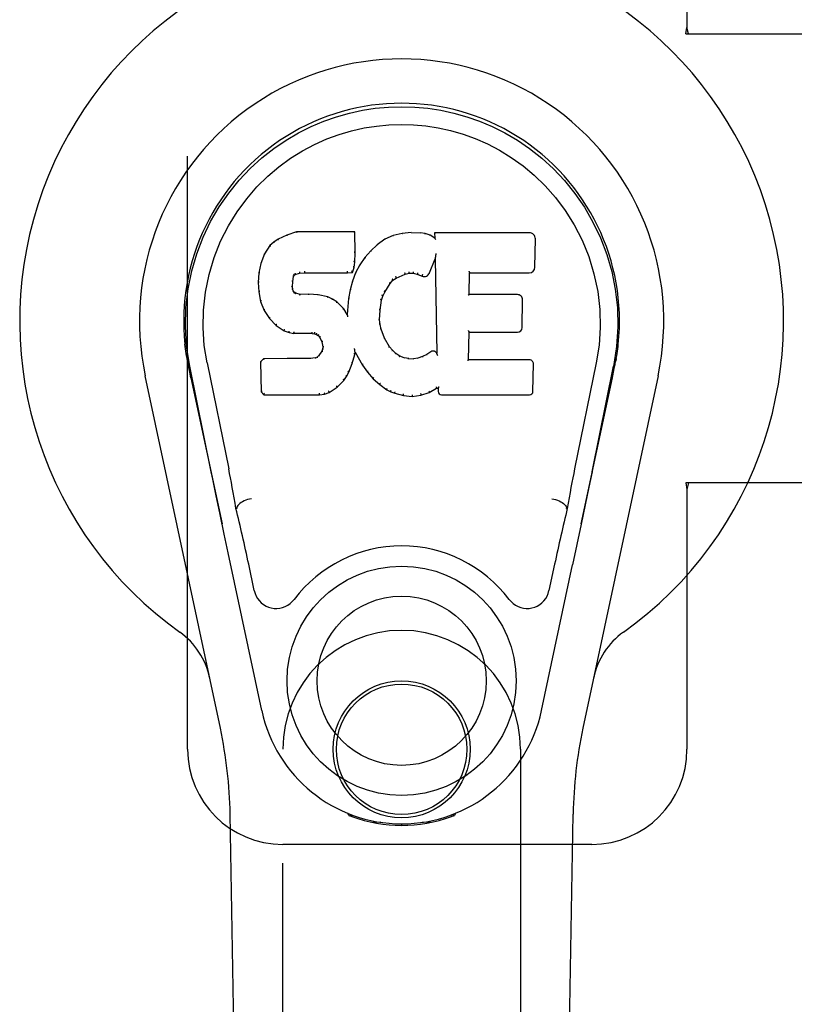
# Model space of a CAD drawing. Header units: inches. Extents: x 0 to 283, y 0 to 183.
# Tile 14 of 83: x 93.48 to 95.51, y 91.96 to 94.55. Entities that reach past the tile are written whole.
import ezdxf

# ---------------------------------------------------------------- set-up
doc = ezdxf.new("R2010")
doc.units = ezdxf.units.IN
doc.header["$LTSCALE"] = 15.583333
doc.header["$MEASUREMENT"] = 0
doc.linetypes.add('HIDDEN', pattern=[0.2, 0.1, -0.1])
doc.layers.add('LEFTHAND_DOOR_ASSEMBLY', color=7, linetype='CONTINUOUS')

msp = doc.modelspace()

# ---------------------------------------------------------------- linework, layer by layer
at = {"layer": 'LEFTHAND_DOOR_ASSEMBLY', "color": 8, "linetype": 'HIDDEN'}
for p, q in [((93.9169, 92.6313), (93.9169, 94.8813)), ((95.2294, 94.8813), (95.2294, 94.5281)), ((95.2264, 94.5113), (95.2294, 94.5281)), ((95.2264, 94.5113), (95.5474, 94.5113)), ((95.2338, 94.5113), (95.2294, 94.5281)), ((95.2264, 93.3313), (95.2294, 93.3144)), ((95.5474, 93.3313), (95.2264, 93.3313)), ((95.2338, 93.3313), (95.2294, 93.3144)), ((95.2294, 93.3144), (95.2294, 92.6313)), ((94.1669, 90.7738), (94.1669, 92.6313)), ((94.7919, 92.6313), (94.7919, 90.7738)), ((94.9794, 92.3813), (94.1669, 92.3813))]:
    msp.add_line(p, q, dxfattribs=at)
at = {"layer": 'LEFTHAND_DOOR_ASSEMBLY', "color": 7, "linetype": 'Continuous'}
for p, q in [((94.1545, 93.9719), (94.1433, 93.9642)), ((94.1776, 93.9825), (94.1545, 93.9719)), ((94.1548, 93.9714), (94.1545, 93.9719)), ((94.2033, 93.9908), (94.1776, 93.9825)), ((94.1778, 93.9819), (94.1776, 93.9825)), ((94.2034, 93.9901), (94.2033, 93.9908)), ((94.3562, 93.9908), (94.2033, 93.9908)), ((94.3556, 93.9902), (94.3562, 93.9908)), ((94.3574, 93.936), (94.3562, 93.9908)), ((94.4349, 93.9716), (94.4152, 93.9573)), ((94.4573, 93.9815), (94.4349, 93.9716)), ((94.4352, 93.971), (94.4349, 93.9716)), ((94.481, 93.9869), (94.4573, 93.9815)), ((94.4575, 93.9809), (94.4573, 93.9815)), ((94.5045, 93.9893), (94.481, 93.9869)), ((94.4811, 93.9863), (94.481, 93.9869)), ((94.5045, 93.9886), (94.5045, 93.9893)), ((94.5045, 93.9893), (94.5285, 93.9888)), ((94.5046, 93.988), (94.5045, 93.9886)), ((94.5285, 93.9882), (94.5285, 93.9888)), ((94.5414, 93.9869), (94.5285, 93.9888)), ((94.5412, 93.9862), (94.5414, 93.9869)), ((94.5542, 93.9826), (94.5414, 93.9869)), ((94.554, 93.982), (94.5542, 93.9826)), ((94.5663, 93.9747), (94.5542, 93.9826)), ((94.5661, 93.9887), (94.5663, 93.9747)), ((94.5667, 93.9881), (94.5661, 93.9887)), ((94.8148, 93.9887), (94.5661, 93.9887)), ((94.5663, 93.9747), (94.5669, 93.9735)), ((94.8296, 93.8979), (94.8309, 93.9723)), ((94.1334, 93.9547), (94.1187, 93.9329)), ((94.1433, 93.9642), (94.1334, 93.9547)), ((94.1339, 93.9543), (94.1334, 93.9547)), ((94.1437, 93.9637), (94.1433, 93.9642)), ((94.4152, 93.9573), (94.3981, 93.9409)), ((94.4156, 93.9568), (94.4152, 93.9573)), ((94.1187, 93.9329), (94.109, 93.9082)), ((94.1192, 93.9326), (94.1187, 93.9329)), ((94.3561, 93.9115), (94.3574, 93.936)), ((94.3568, 93.936), (94.3574, 93.936)), ((94.3829, 93.9232), (94.3696, 93.9039)), ((94.3981, 93.9409), (94.3829, 93.9232)), ((94.3834, 93.9228), (94.3829, 93.9232)), ((94.3986, 93.9405), (94.3981, 93.9409)), ((94.5525, 93.8829), (94.5673, 93.9197)), ((94.5678, 93.9226), (94.5673, 93.9197)), ((94.5673, 93.9197), (94.5716, 93.6726)), ((94.568, 93.9244), (94.5679, 93.9239)), ((94.5681, 93.9252), (94.568, 93.9244)), ((94.5682, 93.9259), (94.5681, 93.9252)), ((94.5684, 93.927), (94.5682, 93.9259)), ((94.5686, 93.9281), (94.5684, 93.927)), ((94.5688, 93.9293), (94.5686, 93.9281)), ((94.5691, 93.9307), (94.5688, 93.9293)), ((94.5694, 93.9326), (94.5691, 93.9307)), ((94.5696, 93.9337), (94.5694, 93.9326)), ((94.109, 93.9082), (94.1039, 93.8831)), ((94.1096, 93.908), (94.109, 93.9082)), ((94.35, 93.8845), (94.3545, 93.8972)), ((94.3539, 93.8974), (94.3545, 93.8972)), ((94.3545, 93.8972), (94.3561, 93.9115)), ((94.3555, 93.9116), (94.3561, 93.9115)), ((94.3696, 93.9039), (94.3585, 93.8832)), ((94.3702, 93.9035), (94.3696, 93.9039)), ((94.1039, 93.8831), (94.1025, 93.8582)), ((94.1045, 93.8831), (94.1039, 93.8831)), ((94.1935, 93.8605), (94.1955, 93.8735)), ((94.1949, 93.8737), (94.1955, 93.8735)), ((94.1955, 93.8735), (94.1971, 93.8768)), ((94.1967, 93.8772), (94.1971, 93.8768)), ((94.1971, 93.8768), (94.1997, 93.879)), ((94.1994, 93.8795), (94.1997, 93.879)), ((94.1997, 93.879), (94.211, 93.8824)), ((94.2109, 93.8829), (94.211, 93.8824)), ((94.211, 93.8824), (94.2244, 93.8834)), ((94.2243, 93.8874), (94.2244, 93.886)), ((94.2244, 93.884), (94.2244, 93.8834)), ((94.2244, 93.8834), (94.3373, 93.8834)), ((94.3373, 93.886), (94.3372, 93.8874)), ((94.3373, 93.8834), (94.35, 93.8845)), ((94.3373, 93.884), (94.3373, 93.8834)), ((94.3496, 93.8851), (94.35, 93.8845)), ((94.3585, 93.8832), (94.3499, 93.8613)), ((94.3591, 93.8829), (94.3585, 93.8832)), ((94.4493, 93.855), (94.4564, 93.8637)), ((94.456, 93.8641), (94.4564, 93.8637)), ((94.4564, 93.8637), (94.4652, 93.8697)), ((94.4649, 93.8702), (94.4652, 93.8697)), ((94.4652, 93.8697), (94.4886, 93.8794)), ((94.4884, 93.8799), (94.4886, 93.8794)), ((94.4886, 93.8794), (94.4993, 93.8821)), ((94.4993, 93.8827), (94.4993, 93.8821)), ((94.4993, 93.8821), (94.5102, 93.882)), ((94.5103, 93.8825), (94.5102, 93.882)), ((94.5102, 93.882), (94.5216, 93.8793)), ((94.5218, 93.8799), (94.5216, 93.8793)), ((94.5216, 93.8793), (94.5333, 93.8748)), ((94.5335, 93.8753), (94.5333, 93.8748)), ((94.6572, 93.8261), (94.6582, 93.8833)), ((94.6576, 93.8839), (94.6582, 93.8833)), ((94.6582, 93.8833), (94.8148, 93.8833)), ((94.1025, 93.8582), (94.1037, 93.8332)), ((94.1031, 93.8582), (94.1025, 93.8582)), ((94.1921, 93.8465), (94.1927, 93.8465)), ((94.1925, 93.8405), (94.1931, 93.8406)), ((94.1927, 93.8465), (94.1935, 93.8605)), ((94.1931, 93.8406), (94.1927, 93.8465)), ((94.1929, 93.8605), (94.1935, 93.8605)), ((94.1945, 93.8359), (94.1931, 93.8406)), ((94.344, 93.8389), (94.3401, 93.8161)), ((94.3499, 93.8613), (94.344, 93.8389)), ((94.3446, 93.8387), (94.344, 93.8389)), ((94.3505, 93.8611), (94.3499, 93.8613)), ((94.4354, 93.8329), (94.4493, 93.855)), ((94.4488, 93.8553), (94.4493, 93.855)), ((94.1043, 93.8333), (94.1037, 93.8332)), ((94.1037, 93.8332), (94.1084, 93.8083)), ((94.194, 93.8357), (94.1945, 93.8359)), ((94.1972, 93.8322), (94.1945, 93.8359)), ((94.1968, 93.8318), (94.1972, 93.8322)), ((94.2009, 93.8295), (94.1972, 93.8322)), ((94.2006, 93.8289), (94.2009, 93.8295)), ((94.2124, 93.8263), (94.2009, 93.8295)), ((94.2123, 93.8256), (94.2124, 93.8263)), ((94.2354, 93.827), (94.2124, 93.8263)), ((94.2354, 93.8264), (94.2354, 93.827)), ((94.2604, 93.8257), (94.2354, 93.827)), ((94.2354, 93.8258), (94.2354, 93.8264)), ((94.2603, 93.8251), (94.2604, 93.8257)), ((94.2855, 93.8202), (94.2604, 93.8257)), ((94.2853, 93.8196), (94.2855, 93.8202)), ((94.298, 93.8145), (94.2855, 93.8202)), ((94.2977, 93.814), (94.298, 93.8145)), ((94.3091, 93.8067), (94.298, 93.8145)), ((94.3401, 93.8161), (94.3364, 93.7739)), ((94.3407, 93.816), (94.3401, 93.8161)), ((94.4263, 93.8111), (94.4299, 93.8222)), ((94.4293, 93.8224), (94.4299, 93.8222)), ((94.4299, 93.8222), (94.4354, 93.8329)), ((94.4348, 93.8332), (94.4354, 93.8329)), ((94.6566, 93.8255), (94.6572, 93.8261)), ((94.7839, 93.8261), (94.6572, 93.8261)), ((94.7959, 93.7394), (94.7972, 93.8125)), ((94.1089, 93.8085), (94.1084, 93.8083)), ((94.1084, 93.8083), (94.1177, 93.7846)), ((94.3087, 93.8062), (94.3091, 93.8067)), ((94.3273, 93.7884), (94.3091, 93.8067)), ((94.3268, 93.788), (94.3273, 93.7884)), ((94.3364, 93.7739), (94.3273, 93.7884)), ((94.4228, 93.7855), (94.4263, 93.8111)), ((94.4258, 93.8112), (94.4263, 93.8111)), ((94.1182, 93.7849), (94.1177, 93.7846)), ((94.1177, 93.7846), (94.1317, 93.7633)), ((94.1321, 93.7636), (94.1317, 93.7633)), ((94.1317, 93.7633), (94.1494, 93.745)), ((94.3369, 93.7721), (94.3364, 93.7739)), ((94.4216, 93.7594), (94.4228, 93.7855)), ((94.4222, 93.7855), (94.4228, 93.7855)), ((94.1498, 93.7454), (94.1494, 93.745)), ((94.1494, 93.745), (94.1708, 93.7311)), ((94.421, 93.7594), (94.4216, 93.7594)), ((94.4226, 93.7473), (94.4216, 93.7594)), ((94.422, 93.7472), (94.4226, 93.7473)), ((94.4253, 93.7354), (94.4226, 93.7473)), ((94.4247, 93.7353), (94.4253, 93.7354)), ((94.4347, 93.7114), (94.4253, 93.7354)), ((94.1711, 93.7316), (94.1708, 93.7311)), ((94.1708, 93.7311), (94.1834, 93.7264)), ((94.1836, 93.727), (94.1834, 93.7264)), ((94.1834, 93.7264), (94.1964, 93.7243)), ((94.1964, 93.7248), (94.1964, 93.7243)), ((94.2441, 93.7238), (94.1964, 93.7243)), ((94.2442, 93.7243), (94.2441, 93.7238)), ((94.2441, 93.7238), (94.2505, 93.7232)), ((94.2507, 93.7237), (94.2505, 93.7232)), ((94.2505, 93.7232), (94.2556, 93.7215)), ((94.2559, 93.722), (94.2556, 93.7215)), ((94.2556, 93.7215), (94.2601, 93.7182)), ((94.2605, 93.7186), (94.2601, 93.7182)), ((94.2601, 93.7182), (94.264, 93.7136)), ((94.2645, 93.7139), (94.264, 93.7136)), ((94.264, 93.7136), (94.2699, 93.7018)), ((94.4341, 93.7112), (94.4347, 93.7114)), ((94.4471, 93.6891), (94.4347, 93.7114)), ((94.6555, 93.6545), (94.6567, 93.7276)), ((94.6562, 93.7281), (94.6567, 93.7276)), ((94.6567, 93.7276), (94.7839, 93.7276)), ((94.2704, 93.702), (94.2699, 93.7018)), ((94.2699, 93.7018), (94.2722, 93.6885)), ((94.2718, 93.6827), (94.2699, 93.6775)), ((94.2722, 93.6885), (94.2718, 93.6827)), ((94.2724, 93.6826), (94.2718, 93.6827)), ((94.2728, 93.6886), (94.2722, 93.6885)), ((94.3556, 93.6836), (94.3553, 93.6847)), ((94.3557, 93.683), (94.3556, 93.6836)), ((94.3558, 93.6823), (94.3557, 93.683)), ((94.4466, 93.6887), (94.4471, 93.6891)), ((94.455, 93.6798), (94.4471, 93.6891)), ((93.9154, 93.6584), (93.9168, 93.6513)), ((94.1166, 93.6577), (94.1087, 93.6496)), ((94.1783, 93.6582), (94.1166, 93.6577)), ((94.1169, 93.657), (94.1166, 93.6577)), ((94.239, 93.6585), (94.1783, 93.6582)), ((94.1783, 93.6576), (94.1783, 93.6582)), ((94.1783, 93.6576), (94.1784, 93.657)), ((94.2527, 93.6596), (94.239, 93.6585)), ((94.239, 93.6579), (94.239, 93.6585)), ((94.239, 93.6579), (94.2391, 93.6573)), ((94.2572, 93.662), (94.2527, 93.6596)), ((94.2529, 93.659), (94.2527, 93.6596)), ((94.2617, 93.6665), (94.2572, 93.662)), ((94.2575, 93.6615), (94.2572, 93.662)), ((94.2699, 93.6775), (94.2617, 93.6665)), ((94.2621, 93.666), (94.2617, 93.6665)), ((94.2705, 93.6772), (94.2699, 93.6775)), ((94.3498, 93.6449), (94.3567, 93.6689)), ((94.356, 93.6816), (94.3558, 93.6823)), ((94.3561, 93.681), (94.356, 93.6816)), ((94.3562, 93.6804), (94.3561, 93.681)), ((94.3561, 93.669), (94.3567, 93.6689)), ((94.3564, 93.6797), (94.3562, 93.6804)), ((94.3572, 93.6748), (94.3567, 93.6767)), ((94.3567, 93.6689), (94.3572, 93.6748)), ((94.3572, 93.6748), (94.3763, 93.6408)), ((94.4546, 93.6793), (94.455, 93.6798)), ((94.4643, 93.6714), (94.455, 93.6798)), ((94.464, 93.6709), (94.4643, 93.6714)), ((94.4745, 93.6645), (94.4643, 93.6714)), ((94.4742, 93.6639), (94.4745, 93.6645)), ((94.4857, 93.66), (94.4745, 93.6645)), ((94.4855, 93.6594), (94.4857, 93.66)), ((94.4979, 93.6578), (94.4857, 93.66)), ((94.4978, 93.6572), (94.4979, 93.6578)), ((94.4979, 93.6578), (94.5103, 93.6574)), ((94.5223, 93.6592), (94.5103, 93.6574)), ((94.5103, 93.6567), (94.5103, 93.6574)), ((94.5104, 93.6561), (94.5103, 93.6567)), ((94.5343, 93.6631), (94.5223, 93.6592)), ((94.5225, 93.6586), (94.5223, 93.6592)), ((94.5456, 93.6683), (94.5343, 93.6631)), ((94.5345, 93.6625), (94.5343, 93.6631)), ((94.556, 93.6754), (94.5456, 93.6683)), ((94.5459, 93.6677), (94.5456, 93.6683)), ((94.5564, 93.6749), (94.556, 93.6754)), ((94.5716, 93.6726), (94.5716, 93.6725)), ((94.5722, 93.6704), (94.5716, 93.6725)), ((94.5743, 93.665), (94.5736, 93.6671)), ((95.041, 93.6451), (95.0435, 93.6585)), ((95.0434, 93.6585), (95.042, 93.6513)), ((93.9185, 93.6417), (93.9179, 93.6447)), ((93.9191, 93.6386), (93.9185, 93.6417)), ((93.9225, 93.6221), (93.9191, 93.6386)), ((93.9789, 93.3608), (93.9224, 93.6377)), ((93.9679, 93.6469), (94.0249, 93.3679)), ((94.1087, 93.6496), (94.11, 93.5703)), ((94.1093, 93.6493), (94.1087, 93.6496)), ((94.3406, 93.6221), (94.3498, 93.6449)), ((94.3492, 93.6451), (94.3498, 93.6449)), ((94.3768, 93.6411), (94.3763, 93.6408)), ((94.3763, 93.6408), (94.3895, 93.6221)), ((94.6549, 93.6539), (94.6555, 93.6545)), ((94.8155, 93.6545), (94.6555, 93.6545)), ((94.8246, 93.5718), (94.8258, 93.644)), ((94.9909, 93.6469), (94.9339, 93.3679)), ((94.9799, 93.3608), (95.0364, 93.6377)), ((95.0384, 93.632), (95.0399, 93.6397)), ((95.0399, 93.6397), (95.0405, 93.6424)), ((95.0405, 93.6424), (95.041, 93.6451)), ((94.0029, 92.6867), (93.8056, 93.6127)), ((93.9255, 93.6078), (93.9225, 93.6221)), ((93.9255, 93.6077), (94.0074, 93.2235)), ((94.3274, 93.6004), (94.3348, 93.6109)), ((94.3343, 93.6112), (94.3348, 93.6109)), ((94.3348, 93.6109), (94.3406, 93.6221)), ((94.34, 93.6224), (94.3406, 93.6221)), ((94.39, 93.6224), (94.3895, 93.6221)), ((94.3895, 93.6221), (94.4048, 93.6052)), ((94.4052, 93.6056), (94.4048, 93.6052)), ((94.4048, 93.6052), (94.4219, 93.59)), ((94.9514, 93.2235), (95.0333, 93.6077)), ((95.1533, 93.6127), (94.9559, 92.6867)), ((94.2887, 93.5689), (94.3096, 93.5831)), ((94.3092, 93.5835), (94.3096, 93.5831)), ((94.3096, 93.5831), (94.3274, 93.6004)), ((94.327, 93.6007), (94.3274, 93.6004)), ((94.4222, 93.5905), (94.4219, 93.59)), ((94.4219, 93.59), (94.4402, 93.5761)), ((94.5521, 93.5688), (94.5707, 93.58)), ((94.5706, 93.5805), (94.5707, 93.58)), ((94.5707, 93.58), (94.5751, 93.58)), ((94.5757, 93.5805), (94.5751, 93.58)), ((94.5751, 93.58), (94.5752, 93.5718)), ((94.1106, 93.5705), (94.11, 93.5703)), ((94.11, 93.5703), (94.1176, 93.5629)), ((94.1178, 93.5634), (94.1176, 93.5629)), ((94.1176, 93.5629), (94.2638, 93.5629)), ((94.2637, 93.5654), (94.2636, 93.5668)), ((94.2637, 93.5634), (94.2638, 93.5629)), ((94.2638, 93.5629), (94.2765, 93.5646)), ((94.2764, 93.5651), (94.2765, 93.5646)), ((94.2765, 93.5646), (94.2887, 93.5689)), ((94.2885, 93.5694), (94.2887, 93.5689)), ((94.4405, 93.5765), (94.4402, 93.5761)), ((94.4402, 93.5761), (94.4507, 93.5707)), ((94.4509, 93.5712), (94.4507, 93.5707)), ((94.4507, 93.5707), (94.4617, 93.5669)), ((94.4618, 93.5675), (94.4617, 93.5669)), ((94.4617, 93.5669), (94.484, 93.5613)), ((94.4841, 93.5619), (94.484, 93.5613)), ((94.484, 93.5613), (94.5068, 93.5587)), ((94.5068, 93.5627), (94.5068, 93.5593)), ((94.5068, 93.5587), (94.5299, 93.5619)), ((94.5068, 93.5593), (94.5068, 93.5587)), ((94.5298, 93.5625), (94.5299, 93.5619)), ((94.5299, 93.5619), (94.5521, 93.5688)), ((94.5519, 93.5693), (94.5521, 93.5688)), ((94.5844, 93.5629), (94.8155, 93.5629)), ((94.9799, 93.3607), (94.9716, 93.3202)), ((94.0021, 93.2487), (93.992, 93.2976)), ((94.9716, 93.3202), (94.9619, 93.2737)), ((94.9619, 93.2737), (94.9513, 93.2228)), ((94.0131, 93.1964), (94.0021, 93.2487)), ((94.046, 93.2641), (94.044, 93.2638)), ((94.0461, 93.2645), (94.046, 93.2641)), ((94.9128, 93.2641), (94.9128, 93.2645)), ((94.9128, 93.2641), (94.9149, 93.2638)), ((94.9513, 93.2228), (94.94, 93.1696)), ((94.0234, 93.1478), (94.0131, 93.1964)), ((94.94, 93.1696), (94.9286, 93.1158)), ((94.1117, 92.7331), (94.0234, 93.1478)), ((94.0921, 93.0483), (94.0774, 93.1174)), ((94.8471, 92.7331), (94.9286, 93.1158)), ((94.8814, 93.1174), (94.8667, 93.0483)), ((94.1009, 88.3218), (94.0286, 92.4612)), ((94.3407, 92.4578), (94.3379, 92.4635)), ((94.3442, 92.4609), (94.3442, 92.4564)), ((94.3478, 92.4579), (94.3481, 92.4549)), ((94.6107, 92.4549), (94.611, 92.4578)), ((94.6146, 92.4609), (94.6147, 92.4564)), ((94.6209, 92.4635), (94.6181, 92.4578)), ((94.8579, 88.3218), (94.9302, 92.4612)), ((94.4247, 92.4398), (94.4038, 92.4394)), ((94.4794, 92.4355), (94.4794, 92.4315)), ((94.5551, 92.4394), (94.5341, 92.4398))]:
    msp.add_line(p, q, dxfattribs=at)
for points in [[(93.9224, 93.6376), (93.9142, 93.6903), (93.911, 93.742), (93.9124, 93.7923), (93.918, 93.8411), (93.9277, 93.8883), (93.9409, 93.9336), (93.9575, 93.9768), (93.9772, 94.0178), (93.9998, 94.0566), (94.0249, 94.0929), (94.0523, 94.1266), (94.0816, 94.1575), (94.1121, 94.1853), (94.1437, 94.2102), (94.1759, 94.2321), (94.2086, 94.2512), (94.2415, 94.2677), (94.2746, 94.2817), (94.3083, 94.2935), (94.3422, 94.3031), (94.3761, 94.3104), (94.4102, 94.3157), (94.4447, 94.3188), (94.4794, 94.3199)], [(94.4794, 94.3199), (94.5137, 94.3189), (94.548, 94.3157), (94.5824, 94.3105), (94.6166, 94.3031), (94.6505, 94.2936), (94.6842, 94.2817), (94.7177, 94.2675), (94.7509, 94.2509), (94.7835, 94.2317), (94.8156, 94.2098), (94.8475, 94.1846), (94.8783, 94.1565), (94.9073, 94.1256), (94.9346, 94.092), (94.9597, 94.0556), (94.9823, 94.0166), (95.002, 93.9752), (95.0185, 93.9318), (95.0315, 93.8868), (95.0409, 93.84), (95.0465, 93.7913), (95.0478, 93.7411), (95.0445, 93.6898), (95.0364, 93.6376)], [(93.9679, 93.6469), (93.9607, 93.6926), (93.9575, 93.7387), (93.9585, 93.7855), (93.9637, 93.8322), (93.9732, 93.8785), (93.9866, 93.9235), (94.0037, 93.9662), (94.0239, 94.0064), (94.0469, 94.0436), (94.0721, 94.0778), (94.099, 94.1089), (94.1275, 94.1369), (94.157, 94.1619), (94.1876, 94.1842), (94.2189, 94.2037), (94.2507, 94.2206), (94.2829, 94.235), (94.3152, 94.2469), (94.3478, 94.2565), (94.3805, 94.2639), (94.4131, 94.2691), (94.4457, 94.2723), (94.4783, 94.2734), (94.5108, 94.2724), (94.5433, 94.2695), (94.5757, 94.2644), (94.6082, 94.2572), (94.6407, 94.2478), (94.673, 94.2362), (94.705, 94.2221), (94.7366, 94.2056), (94.7677, 94.1865), (94.7984, 94.1646), (94.8281, 94.1398), (94.8568, 94.112), (94.8841, 94.0812), (94.9096, 94.047), (94.933, 94.0097), (94.9538, 93.9691), (94.9714, 93.926), (94.985, 93.881), (94.9947, 93.8346)], [(94.1548, 93.9714), (94.1549, 93.9714), (94.155, 93.9714), (94.1552, 93.9714), (94.1553, 93.9713), (94.1555, 93.9712), (94.1557, 93.971)], [(94.1778, 93.9819), (94.1779, 93.9819), (94.178, 93.9819), (94.1781, 93.9819), (94.1782, 93.9818), (94.1784, 93.9816), (94.1785, 93.9815)], [(94.2034, 93.9901), (94.2035, 93.9901), (94.2035, 93.99), (94.2036, 93.99), (94.2036, 93.9898), (94.2037, 93.9897), (94.2037, 93.9895)], [(94.3551, 93.9901), (94.3549, 93.9901), (94.3547, 93.99), (94.3545, 93.99), (94.3542, 93.9898), (94.354, 93.9897), (94.3537, 93.9895)], [(94.4362, 93.9707), (94.4359, 93.9709), (94.4357, 93.971), (94.4356, 93.9711), (94.4355, 93.9711), (94.4353, 93.9711), (94.4352, 93.971)], [(94.4582, 93.9804), (94.458, 93.9806), (94.4579, 93.9808), (94.4578, 93.9808), (94.4577, 93.9809), (94.4576, 93.9809), (94.4575, 93.9809)], [(94.4814, 93.9858), (94.4813, 93.9859), (94.4813, 93.9861), (94.4812, 93.9862), (94.4812, 93.9862), (94.4811, 93.9863), (94.4811, 93.9863)], [(94.5283, 93.9876), (94.5283, 93.9878), (94.5284, 93.9879), (94.5284, 93.988), (94.5284, 93.9881), (94.5284, 93.9882), (94.5285, 93.9882)], [(94.5408, 93.9857), (94.5408, 93.9859), (94.5409, 93.986), (94.541, 93.9861), (94.5411, 93.9862), (94.5411, 93.9862), (94.5412, 93.9862)], [(94.5531, 93.9816), (94.5533, 93.9818), (94.5534, 93.9819), (94.5536, 93.982), (94.5537, 93.982), (94.5538, 93.9821), (94.5539, 93.9821)], [(94.5687, 93.9875), (94.5684, 93.9876), (94.5682, 93.9878), (94.5679, 93.9879), (94.5677, 93.988), (94.5675, 93.988), (94.5673, 93.988)], [(94.569, 93.9712), (94.5687, 93.9716), (94.5684, 93.9721), (94.5681, 93.9724), (94.5678, 93.9728), (94.5676, 93.973), (94.5674, 93.9732)], [(94.1339, 93.9543), (94.1341, 93.9544), (94.1343, 93.9545), (94.1346, 93.9545), (94.1348, 93.9545), (94.1351, 93.9545), (94.1354, 93.9544)], [(94.1438, 93.9637), (94.1439, 93.9638), (94.1441, 93.9638), (94.1442, 93.9638), (94.1444, 93.9638), (94.1447, 93.9637), (94.145, 93.9636)], [(94.4169, 93.9567), (94.4166, 93.9568), (94.4163, 93.9569), (94.4161, 93.9569), (94.4159, 93.9569), (94.4158, 93.9569), (94.4156, 93.9568)], [(94.1193, 93.9326), (94.1194, 93.9328), (94.1197, 93.933), (94.12, 93.9331), (94.1203, 93.9331), (94.1206, 93.9331), (94.121, 93.933)], [(94.3568, 93.9359), (94.3568, 93.9363), (94.3565, 93.9367), (94.3562, 93.937), (94.3558, 93.9372), (94.3554, 93.9373), (94.3549, 93.9373)], [(94.385, 93.9229), (94.3847, 93.923), (94.3844, 93.9231), (94.3841, 93.9231), (94.3838, 93.923), (94.3836, 93.9229), (94.3834, 93.9227)], [(94.4, 93.9405), (94.3997, 93.9406), (94.3994, 93.9407), (94.3992, 93.9407), (94.399, 93.9407), (94.3987, 93.9406), (94.3985, 93.9405)], [(94.5679, 93.9234), (94.5679, 93.9231), (94.5678, 93.923), (94.5678, 93.9228)], [(94.5679, 93.9239), (94.5679, 93.9237), (94.5679, 93.9236), (94.5679, 93.9234)], [(94.1096, 93.9081), (94.1098, 93.9083), (94.11, 93.9085), (94.1103, 93.9087), (94.1106, 93.9088), (94.111, 93.9088), (94.1114, 93.9088)], [(94.3539, 93.8975), (94.3539, 93.8979), (94.3537, 93.8982), (94.3534, 93.8986), (94.353, 93.8988), (94.3525, 93.899), (94.352, 93.8992)], [(94.3555, 93.9115), (94.3554, 93.9119), (94.3552, 93.9123), (94.3549, 93.9126), (94.3545, 93.9129), (94.354, 93.913), (94.3535, 93.9131)], [(94.3718, 93.9039), (94.3715, 93.904), (94.3712, 93.904), (94.3709, 93.904), (94.3706, 93.9039), (94.3703, 93.9037), (94.3701, 93.9035)], [(94.1045, 93.8831), (94.1047, 93.8834), (94.1049, 93.8837), (94.1052, 93.8839), (94.1056, 93.8841), (94.106, 93.8842), (94.1065, 93.8842)], [(94.193, 93.8757), (94.1936, 93.8755), (94.194, 93.8753), (94.1944, 93.875), (94.1947, 93.8746), (94.1949, 93.8742), (94.195, 93.8738)], [(94.1951, 93.8798), (94.1956, 93.8795), (94.1961, 93.8791), (94.1965, 93.8787), (94.1967, 93.8782), (94.1968, 93.8777), (94.1967, 93.8773)], [(94.1985, 93.8826), (94.1988, 93.8823), (94.1991, 93.8818), (94.1993, 93.8814), (94.1995, 93.8809), (94.1996, 93.8805), (94.1997, 93.8801), (94.1996, 93.8797), (94.1995, 93.8795)], [(94.2106, 93.8863), (94.2107, 93.8859), (94.2108, 93.8854), (94.2109, 93.8848), (94.211, 93.8843), (94.2111, 93.8838), (94.2111, 93.8834), (94.211, 93.8831), (94.2109, 93.8829)], [(94.2244, 93.886), (94.2244, 93.8855), (94.2244, 93.885), (94.2244, 93.8846), (94.2244, 93.8843), (94.2244, 93.8841), (94.2244, 93.884)], [(94.3373, 93.884), (94.3373, 93.8841), (94.3373, 93.8843), (94.3374, 93.8846), (94.3373, 93.885), (94.3373, 93.8855), (94.3373, 93.886)], [(94.3497, 93.8854), (94.3497, 93.8856), (94.3497, 93.886), (94.3495, 93.8864), (94.3494, 93.8868), (94.3491, 93.8872), (94.3488, 93.8876), (94.3485, 93.888), (94.3481, 93.8883)], [(94.3609, 93.8834), (94.3605, 93.8835), (94.3601, 93.8835), (94.3598, 93.8834), (94.3595, 93.8833), (94.3593, 93.8831), (94.3591, 93.8829)], [(94.4561, 93.8642), (94.4562, 93.8645), (94.4562, 93.8648), (94.4562, 93.8652), (94.456, 93.8656), (94.4558, 93.866), (94.4555, 93.8664), (94.4551, 93.8667), (94.4547, 93.867)], [(94.4649, 93.8702), (94.4651, 93.8704), (94.4652, 93.8707), (94.4651, 93.8711), (94.465, 93.8715), (94.4649, 93.872), (94.4646, 93.8725), (94.4643, 93.8729), (94.464, 93.8733)], [(94.4884, 93.8799), (94.4885, 93.8801), (94.4886, 93.8803), (94.4886, 93.8807), (94.4885, 93.8812), (94.4884, 93.8817), (94.4883, 93.8822), (94.488, 93.8827), (94.4878, 93.8832)], [(94.4993, 93.8827), (94.4993, 93.8828), (94.4994, 93.883), (94.4994, 93.8834), (94.4993, 93.8838), (94.4993, 93.8844), (94.4992, 93.885), (94.4991, 93.8855), (94.499, 93.8861)], [(94.5103, 93.8825), (94.5102, 93.8826), (94.5102, 93.8829), (94.5102, 93.8832), (94.5102, 93.8837), (94.5103, 93.8842), (94.5103, 93.8848), (94.5104, 93.8854), (94.5105, 93.8859)], [(94.5218, 93.8799), (94.5217, 93.88), (94.5216, 93.8802), (94.5216, 93.8806), (94.5217, 93.8811), (94.5218, 93.8816), (94.5219, 93.8821), (94.5221, 93.8827), (94.5224, 93.8831)], [(94.5342, 93.8785), (94.534, 93.8781), (94.5337, 93.8777), (94.5335, 93.8771), (94.5334, 93.8766), (94.5333, 93.8762), (94.5333, 93.8758), (94.5333, 93.8755), (94.5335, 93.8753)], [(94.6557, 93.8873), (94.6559, 93.8871), (94.6562, 93.8868), (94.6564, 93.8866), (94.6567, 93.8864), (94.6569, 93.8861), (94.657, 93.8859)], [(94.657, 93.8859), (94.6572, 93.8856), (94.6574, 93.8854), (94.6575, 93.8851), (94.6575, 93.8849), (94.6576, 93.8847), (94.6576, 93.8845)], [(94.1031, 93.8583), (94.1032, 93.8586), (94.1034, 93.8589), (94.1037, 93.8592), (94.1041, 93.8594), (94.1046, 93.8595), (94.1051, 93.8596)], [(94.1901, 93.8479), (94.1906, 93.8478), (94.191, 93.8477), (94.1914, 93.8475), (94.1917, 93.8472), (94.192, 93.8469), (94.1921, 93.8464)], [(94.1905, 93.8415), (94.191, 93.8415), (94.1914, 93.8414), (94.1918, 93.8413), (94.1921, 93.8411), (94.1923, 93.8408), (94.1924, 93.8406)], [(94.191, 93.8621), (94.1915, 93.862), (94.192, 93.8618), (94.1924, 93.8616), (94.1927, 93.8613), (94.1929, 93.8609), (94.1929, 93.8605)], [(94.3465, 93.8397), (94.346, 93.8397), (94.3456, 93.8396), (94.3453, 93.8395), (94.345, 93.8393), (94.3447, 93.839), (94.3446, 93.8387)], [(94.3524, 93.8619), (94.352, 93.8619), (94.3516, 93.8619), (94.3512, 93.8618), (94.3509, 93.8616), (94.3507, 93.8614), (94.3505, 93.8611)], [(94.4488, 93.8554), (94.4489, 93.8557), (94.4489, 93.856), (94.4488, 93.8564), (94.4487, 93.8567), (94.4484, 93.8571), (94.448, 93.8574), (94.4476, 93.8577), (94.4472, 93.8579)], [(94.1043, 93.8333), (94.1044, 93.8337), (94.1046, 93.834), (94.1049, 93.8344), (94.1053, 93.8346), (94.1058, 93.8348), (94.1063, 93.8348)], [(94.1922, 93.8361), (94.1925, 93.8362), (94.1929, 93.8362), (94.1932, 93.8362), (94.1934, 93.8361), (94.1937, 93.8359), (94.1939, 93.8358)], [(94.1954, 93.8318), (94.1956, 93.8319), (94.1959, 93.8319), (94.1961, 93.832), (94.1963, 93.832), (94.1965, 93.8319), (94.1967, 93.8318)], [(94.1997, 93.8285), (94.1999, 93.8287), (94.2, 93.8288), (94.2002, 93.8289), (94.2003, 93.8289), (94.2004, 93.829), (94.2005, 93.829)], [(94.2121, 93.825), (94.2121, 93.8252), (94.2121, 93.8253), (94.2122, 93.8255), (94.2122, 93.8255), (94.2123, 93.8256), (94.2123, 93.8256)], [(94.2601, 93.8245), (94.2601, 93.8247), (94.2602, 93.8248), (94.2602, 93.8249), (94.2603, 93.825), (94.2603, 93.8251), (94.2603, 93.8251)], [(94.2847, 93.8191), (94.2849, 93.8193), (94.285, 93.8194), (94.2851, 93.8195), (94.2852, 93.8195), (94.2852, 93.8196), (94.2853, 93.8196)], [(94.2968, 93.8136), (94.297, 93.8138), (94.2972, 93.8139), (94.2973, 93.814), (94.2975, 93.814), (94.2976, 93.814), (94.2977, 93.814)], [(94.3426, 93.8171), (94.3422, 93.8171), (94.3417, 93.817), (94.3414, 93.8169), (94.341, 93.8166), (94.3408, 93.8163), (94.3407, 93.816)], [(94.4258, 93.8113), (94.4257, 93.8117), (94.4256, 93.812), (94.4253, 93.8124), (94.4248, 93.8127), (94.4244, 93.8129), (94.4238, 93.813)], [(94.4293, 93.8225), (94.4294, 93.8229), (94.4292, 93.8233), (94.4289, 93.8237), (94.4285, 93.8241), (94.428, 93.8243), (94.4275, 93.8245)], [(94.4349, 93.8332), (94.4349, 93.8336), (94.4349, 93.8341), (94.4346, 93.8345), (94.4342, 93.8349), (94.4337, 93.8353), (94.4331, 93.8355)], [(94.6546, 93.8249), (94.6548, 93.8251), (94.6551, 93.8252), (94.6553, 93.8253), (94.6556, 93.8254), (94.6558, 93.8254), (94.656, 93.8255)], [(94.9947, 93.8346), (95.0001, 93.7872), (95.0013, 93.7396), (94.9982, 93.693), (94.9909, 93.6469)], [(94.1089, 93.8086), (94.1089, 93.809), (94.1091, 93.8093), (94.1094, 93.8097), (94.1098, 93.81), (94.1103, 93.8102), (94.1108, 93.8104)], [(94.1182, 93.785), (94.1181, 93.7854), (94.1182, 93.7858), (94.1185, 93.7862), (94.1189, 93.7866), (94.1194, 93.7869), (94.12, 93.7871)], [(94.3074, 93.806), (94.3077, 93.8062), (94.3079, 93.8062), (94.3081, 93.8063), (94.3083, 93.8063), (94.3085, 93.8063), (94.3087, 93.8062)], [(94.3253, 93.7882), (94.3256, 93.7883), (94.3258, 93.7883), (94.3261, 93.7883), (94.3263, 93.7883), (94.3266, 93.7882), (94.3267, 93.7881)], [(94.4222, 93.7856), (94.4221, 93.7859), (94.4219, 93.7863), (94.4216, 93.7866), (94.4212, 93.7868), (94.4207, 93.787), (94.4202, 93.7871)], [(94.1321, 93.7637), (94.132, 93.764), (94.132, 93.7643), (94.132, 93.7646), (94.1322, 93.765), (94.1325, 93.7654), (94.1328, 93.7657), (94.1332, 93.766), (94.1337, 93.7662)], [(94.3384, 93.7675), (94.3378, 93.7694), (94.3376, 93.7702), (94.3374, 93.7709), (94.3372, 93.7715), (94.337, 93.7719)], [(94.421, 93.7595), (94.4209, 93.7598), (94.4207, 93.7601), (94.4204, 93.7604), (94.42, 93.7606), (94.4196, 93.7607), (94.4191, 93.7607)], [(94.1497, 93.7454), (94.1496, 93.7457), (94.1495, 93.746), (94.1496, 93.7464), (94.1497, 93.7468), (94.15, 93.7472), (94.1503, 93.7476), (94.1506, 93.748), (94.151, 93.7483)], [(94.171, 93.7316), (94.1709, 93.7318), (94.1708, 93.7321), (94.1708, 93.7325), (94.1709, 93.7329), (94.1711, 93.7334), (94.1713, 93.7339), (94.1716, 93.7343), (94.172, 93.7347)], [(94.422, 93.7472), (94.4219, 93.7475), (94.4217, 93.7478), (94.4213, 93.748), (94.421, 93.7482), (94.4205, 93.7482), (94.4201, 93.7482)], [(94.4247, 93.7353), (94.4245, 93.7356), (94.4243, 93.7358), (94.424, 93.7359), (94.4236, 93.736), (94.4232, 93.7361), (94.4228, 93.736)], [(94.1836, 93.727), (94.1835, 93.7271), (94.1834, 93.7274), (94.1834, 93.7277), (94.1834, 93.7282), (94.1835, 93.7287), (94.1837, 93.7293), (94.1839, 93.7298), (94.1841, 93.7303)], [(94.1964, 93.7248), (94.1964, 93.7249), (94.1964, 93.7251), (94.1964, 93.7255), (94.1964, 93.7259), (94.1964, 93.7265), (94.1965, 93.7271), (94.1965, 93.7277), (94.1966, 93.7282)], [(94.2442, 93.7243), (94.2442, 93.7244), (94.2441, 93.7247), (94.2441, 93.725), (94.2441, 93.7255), (94.2442, 93.726), (94.2442, 93.7266), (94.2442, 93.7272), (94.2443, 93.7277)], [(94.2507, 93.7237), (94.2506, 93.7238), (94.2505, 93.7241), (94.2505, 93.7245), (94.2506, 93.7249), (94.2506, 93.7254), (94.2507, 93.726), (94.2509, 93.7266), (94.2511, 93.7271)], [(94.2558, 93.722), (94.2557, 93.7222), (94.2556, 93.7225), (94.2557, 93.7229), (94.2558, 93.7234), (94.2559, 93.7238), (94.2562, 93.7243), (94.2565, 93.7248), (94.2568, 93.7251)], [(94.2605, 93.7185), (94.2603, 93.7188), (94.2603, 93.7192), (94.2603, 93.7196), (94.2605, 93.72), (94.2607, 93.7204), (94.261, 93.7208), (94.2614, 93.7211), (94.2618, 93.7214)], [(94.2644, 93.714), (94.2644, 93.7144), (94.2645, 93.7148), (94.2647, 93.7153), (94.2651, 93.7157), (94.2656, 93.7161), (94.2662, 93.7163)], [(94.4341, 93.7112), (94.4339, 93.7114), (94.4337, 93.7116), (94.4334, 93.7117), (94.4331, 93.7118), (94.4327, 93.7118), (94.4324, 93.7117)], [(94.6542, 93.7315), (94.6545, 93.7313), (94.6547, 93.7311), (94.655, 93.7309), (94.6552, 93.7306), (94.6554, 93.7304), (94.6556, 93.7301)], [(94.6556, 93.7301), (94.6558, 93.7299), (94.6559, 93.7296), (94.656, 93.7294), (94.6561, 93.7291), (94.6561, 93.7289), (94.6562, 93.7287)], [(93.9153, 93.6585), (93.9142, 93.6648), (93.9132, 93.6711), (93.9123, 93.6773), (93.9114, 93.6836), (93.9106, 93.6898), (93.9099, 93.6959)], [(94.2704, 93.7021), (94.2704, 93.7025), (94.2706, 93.7029), (94.2709, 93.7033), (94.2713, 93.7036), (94.2718, 93.7038), (94.2723, 93.704)], [(94.2724, 93.6827), (94.2726, 93.6829), (94.2728, 93.6832), (94.2731, 93.6833), (94.2734, 93.6835), (94.2739, 93.6835), (94.2743, 93.6835)], [(94.2729, 93.6887), (94.273, 93.689), (94.2732, 93.6893), (94.2735, 93.6896), (94.2739, 93.6898), (94.2743, 93.6899), (94.2748, 93.69)], [(94.445, 93.689), (94.4453, 93.6891), (94.4456, 93.6891), (94.4459, 93.6891), (94.4461, 93.689), (94.4464, 93.6889), (94.4465, 93.6888)], [(95.0434, 93.6585), (95.0446, 93.6648), (95.0456, 93.6712), (95.0466, 93.6775), (95.0474, 93.6837), (95.0482, 93.6898), (95.0489, 93.6959)], [(93.9179, 93.6447), (93.9156, 93.6571), (93.9153, 93.6585)], [(94.117, 93.657), (94.1171, 93.657), (94.1172, 93.6569), (94.1173, 93.6569), (94.1174, 93.6567), (94.1176, 93.6566), (94.1177, 93.6564)], [(94.2528, 93.659), (94.2529, 93.659), (94.253, 93.6589), (94.2531, 93.6588), (94.2532, 93.6587), (94.2533, 93.6586), (94.2534, 93.6584)], [(94.2576, 93.6616), (94.2577, 93.6616), (94.2579, 93.6616), (94.2581, 93.6616), (94.2583, 93.6615), (94.2585, 93.6614), (94.2587, 93.6613)], [(94.2621, 93.666), (94.2623, 93.6662), (94.2625, 93.6663), (94.2628, 93.6663), (94.263, 93.6663), (94.2633, 93.6662), (94.2636, 93.6661)], [(94.2705, 93.6773), (94.2707, 93.6774), (94.271, 93.6776), (94.2712, 93.6777), (94.2715, 93.6777), (94.2719, 93.6777), (94.2722, 93.6776)], [(94.3561, 93.6691), (94.356, 93.6695), (94.3558, 93.6698), (94.3555, 93.6701), (94.3551, 93.6704), (94.3546, 93.6706), (94.3541, 93.6707)], [(94.3566, 93.6785), (94.3565, 93.6789), (94.3565, 93.679), (94.3564, 93.6797)], [(94.3568, 93.6769), (94.3568, 93.6771), (94.3567, 93.6773), (94.3567, 93.6774), (94.3567, 93.6776), (94.3567, 93.6778), (94.3566, 93.6781), (94.3566, 93.6783), (94.3566, 93.6785)], [(94.4532, 93.6793), (94.4534, 93.6794), (94.4537, 93.6795), (94.4539, 93.6795), (94.4542, 93.6795), (94.4544, 93.6794), (94.4546, 93.6793)], [(94.4628, 93.6707), (94.463, 93.6709), (94.4633, 93.6709), (94.4635, 93.671), (94.4636, 93.671), (94.4638, 93.6709), (94.464, 93.6709)], [(94.4733, 93.6636), (94.4735, 93.6637), (94.4737, 93.6639), (94.4739, 93.6639), (94.474, 93.6639), (94.4741, 93.6639), (94.4743, 93.6639)], [(94.485, 93.6589), (94.4851, 93.6591), (94.4852, 93.6592), (94.4853, 93.6593), (94.4853, 93.6594), (94.4854, 93.6594), (94.4855, 93.6594)], [(94.4976, 93.6566), (94.4976, 93.6568), (94.4977, 93.6569), (94.4977, 93.657), (94.4977, 93.6571), (94.4978, 93.6572), (94.4978, 93.6572)], [(94.5229, 93.658), (94.5228, 93.6582), (94.5228, 93.6583), (94.5227, 93.6584), (94.5226, 93.6585), (94.5226, 93.6586), (94.5225, 93.6586)], [(94.5352, 93.662), (94.5351, 93.6622), (94.535, 93.6623), (94.5348, 93.6624), (94.5347, 93.6624), (94.5346, 93.6625), (94.5345, 93.6625)], [(94.5469, 93.6674), (94.5466, 93.6676), (94.5464, 93.6677), (94.5463, 93.6677), (94.5462, 93.6677), (94.546, 93.6677), (94.5459, 93.6677)], [(94.5715, 93.6726), (94.5709, 93.6735), (94.5702, 93.6743), (94.5695, 93.675), (94.5687, 93.6755), (94.568, 93.676), (94.5672, 93.6765), (94.5664, 93.6768), (94.5656, 93.6771), (94.5648, 93.6773), (94.564, 93.6775), (94.5632, 93.6775), (94.5624, 93.6776)], [(94.5736, 93.6671), (94.5733, 93.6681), (94.5729, 93.6689), (94.5727, 93.6696), (94.5724, 93.6701)], [(94.1095, 93.6496), (94.1097, 93.6497), (94.11, 93.6498), (94.1103, 93.6499), (94.1106, 93.6499), (94.1109, 93.6499), (94.1112, 93.6499)], [(94.3492, 93.6451), (94.3493, 93.6455), (94.3491, 93.646), (94.3488, 93.6464), (94.3484, 93.6467), (94.3479, 93.647), (94.3473, 93.6471)], [(94.3768, 93.6412), (94.3767, 93.6416), (94.3767, 93.642), (94.377, 93.6425), (94.3774, 93.6429), (94.3779, 93.6433), (94.3785, 93.6436)], [(94.6529, 93.6533), (94.6531, 93.6535), (94.6534, 93.6536), (94.6536, 93.6537), (94.6538, 93.6538), (94.654, 93.6539), (94.6542, 93.6539)], [(95.0333, 93.6078), (95.0343, 93.6125), (95.0384, 93.632)], [(94.3342, 93.6112), (94.3344, 93.6116), (94.3343, 93.6121), (94.334, 93.6126), (94.3336, 93.613), (94.3331, 93.6134), (94.3326, 93.6136)], [(94.34, 93.6223), (94.3401, 93.6228), (94.34, 93.6232), (94.3397, 93.6237), (94.3393, 93.6241), (94.3388, 93.6244), (94.3382, 93.6246)], [(94.3899, 93.6225), (94.3898, 93.6227), (94.3898, 93.6231), (94.3899, 93.6235), (94.3901, 93.6238), (94.3904, 93.6242), (94.3907, 93.6245), (94.3911, 93.6248), (94.3915, 93.625)], [(94.4052, 93.6056), (94.405, 93.6058), (94.405, 93.6062), (94.4051, 93.6065), (94.4052, 93.6069), (94.4054, 93.6073), (94.4057, 93.6077), (94.4061, 93.608), (94.4066, 93.6083)], [(94.3092, 93.5835), (94.3094, 93.5837), (94.3094, 93.5841), (94.3094, 93.5845), (94.3092, 93.5849), (94.309, 93.5853), (94.3087, 93.5857), (94.3083, 93.5861), (94.3079, 93.5864)], [(94.3269, 93.6007), (94.3271, 93.601), (94.3271, 93.6014), (94.327, 93.6018), (94.3269, 93.6021), (94.3266, 93.6025), (94.3263, 93.6028), (94.3259, 93.6031), (94.3254, 93.6034)], [(94.4222, 93.5905), (94.4221, 93.5907), (94.422, 93.591), (94.4221, 93.5914), (94.4222, 93.5919), (94.4224, 93.5923), (94.4227, 93.5927), (94.4231, 93.5931), (94.4235, 93.5934)], [(94.4404, 93.5766), (94.4403, 93.5768), (94.4402, 93.5771), (94.4402, 93.5775), (94.4404, 93.5779), (94.4406, 93.5784), (94.4408, 93.5788), (94.4412, 93.5793), (94.4415, 93.5796)], [(94.57, 93.5839), (94.5701, 93.5837), (94.5702, 93.5835), (94.5703, 93.5833), (94.5704, 93.583), (94.5705, 93.5828), (94.5705, 93.5825)], [(94.5705, 93.5825), (94.5706, 93.582), (94.5707, 93.5816), (94.5707, 93.5812), (94.5707, 93.5809), (94.5707, 93.5807), (94.5706, 93.5806)], [(94.5762, 93.5825), (94.5761, 93.5823), (94.5759, 93.582), (94.5758, 93.5818), (94.5757, 93.5815), (94.5757, 93.5813), (94.5757, 93.5811)], [(94.5776, 93.5839), (94.5774, 93.5837), (94.5771, 93.5835), (94.5769, 93.5833), (94.5766, 93.583), (94.5764, 93.5828), (94.5762, 93.5825)], [(94.1106, 93.5709), (94.1107, 93.5713), (94.1109, 93.5716), (94.1112, 93.572), (94.1116, 93.5723), (94.112, 93.5726), (94.1126, 93.5727)], [(94.1178, 93.5635), (94.1177, 93.5637), (94.1177, 93.5639), (94.1177, 93.5642), (94.1177, 93.5646), (94.1178, 93.565), (94.118, 93.5654)], [(94.118, 93.5654), (94.118, 93.5657), (94.1182, 93.5659), (94.1183, 93.5662), (94.1184, 93.5664), (94.1185, 93.5666), (94.1187, 93.5668)], [(94.2637, 93.5634), (94.2638, 93.5635), (94.2638, 93.5637), (94.2638, 93.564), (94.2638, 93.5644), (94.2638, 93.5649), (94.2637, 93.5654)], [(94.2764, 93.5651), (94.2765, 93.5652), (94.2765, 93.5655), (94.2766, 93.5658), (94.2765, 93.5663), (94.2764, 93.5668), (94.2763, 93.5674), (94.2761, 93.5679), (94.2759, 93.5684)], [(94.2884, 93.5694), (94.2886, 93.5695), (94.2887, 93.5699), (94.2887, 93.5703), (94.2886, 93.5707), (94.2884, 93.5712), (94.2882, 93.5717), (94.2879, 93.5721), (94.2876, 93.5725)], [(94.4509, 93.5712), (94.4507, 93.5714), (94.4506, 93.5717), (94.4507, 93.5721), (94.4507, 93.5725), (94.4509, 93.573), (94.4511, 93.5735), (94.4514, 93.574), (94.4517, 93.5744)], [(94.4618, 93.5675), (94.4617, 93.5676), (94.4617, 93.5679), (94.4617, 93.5683), (94.4617, 93.5688), (94.4618, 93.5693), (94.462, 93.5698), (94.4622, 93.5703), (94.4624, 93.5708)], [(94.4841, 93.5619), (94.484, 93.562), (94.484, 93.5622), (94.484, 93.5625), (94.484, 93.563), (94.484, 93.5635), (94.4841, 93.5641), (94.4843, 93.5647), (94.4844, 93.5652)], [(94.5294, 93.5658), (94.5295, 93.5654), (94.5297, 93.5649), (94.5298, 93.5644), (94.5299, 93.5639), (94.5299, 93.5634), (94.53, 93.5629), (94.5299, 93.5626), (94.5298, 93.5625)], [(94.5511, 93.5725), (94.5513, 93.5722), (94.5516, 93.5717), (94.5518, 93.5712), (94.552, 93.5707), (94.5521, 93.5703), (94.5521, 93.5699), (94.5521, 93.5695), (94.5519, 93.5694)], [(93.992, 93.2976), (93.9829, 93.3412), (93.9789, 93.3607)], [(94.0848, 93.2897), (94.0797, 93.2887), (94.0747, 93.2874), (94.0699, 93.2858), (94.0654, 93.284), (94.0612, 93.2819), (94.0574, 93.2797), (94.054, 93.2773), (94.0512, 93.2748), (94.049, 93.2722), (94.0474, 93.2696), (94.0464, 93.267), (94.0461, 93.2645)], [(94.874, 93.2897), (94.8791, 93.2887), (94.8841, 93.2874), (94.8889, 93.2858), (94.8934, 93.284), (94.8977, 93.2819), (94.9015, 93.2797), (94.9048, 93.2773), (94.9076, 93.2748), (94.9098, 93.2722), (94.9115, 93.2696), (94.9125, 93.267), (94.9128, 93.2645)], [(94.0921, 93.0483), (94.0942, 93.0409), (94.0971, 93.034), (94.1009, 93.0275), (94.1054, 93.0216), (94.1106, 93.0163), (94.1165, 93.0117), (94.1229, 93.0078), (94.1297, 93.0049), (94.1369, 93.0028), (94.1443, 93.0016), (94.1517, 93.0014), (94.1591, 93.0022), (94.1664, 93.0039), (94.1734, 93.0065), (94.1801, 93.01), (94.1862, 93.0143), (94.1918, 93.0193), (94.1967, 93.025)], [(94.7621, 93.025), (94.7671, 93.0193), (94.7727, 93.0142), (94.7788, 93.0099), (94.7854, 93.0065), (94.7924, 93.0039), (94.7997, 93.0022), (94.8071, 93.0014), (94.8146, 93.0016), (94.8219, 93.0028), (94.8291, 93.0049), (94.8359, 93.0078), (94.8423, 93.0117), (94.8482, 93.0163), (94.8535, 93.0216), (94.858, 93.0276), (94.8617, 93.0341), (94.8646, 93.041), (94.8667, 93.0483)], [(94.3407, 92.4578), (94.3409, 92.4577), (94.3429, 92.4569)], [(94.3429, 92.4569), (94.3445, 92.4562), (94.3464, 92.4555), (94.3485, 92.4547)], [(94.6103, 92.4547), (94.6124, 92.4555), (94.6143, 92.4562), (94.6159, 92.4569), (94.6171, 92.4574), (94.6179, 92.4577), (94.6181, 92.4578)]]:
    msp.add_lwpolyline(points, dxfattribs=at)
for radius in [0.3012, 0.2224]:
    msp.add_circle((94.4794, 92.8114), radius, dxfattribs=at)
at = {"layer": 'LEFTHAND_DOOR_ASSEMBLY', "color": 8, "linetype": 'HIDDEN'}
for radius in [0.18, 0.1715]:
    msp.add_circle((94.4794, 92.6313), radius, dxfattribs=at)
at = {"layer": 'LEFTHAND_DOOR_ASSEMBLY', "color": 7, "linetype": 'Continuous'}
for centre, radius, start, end in [((94.4794, 93.7563), 1.0039, 305.5066, 234.4934), ((94.4794, 93.7563), 0.689, 347.9703, 192.0297), ((94.4794, 93.7563), 0.5727, 353.9465, 186.0535), ((94.4794, 92.8114), 0.3543, 37.0812, 142.9188), ((93.782, 92.7788), 0.1969, 12.0297, 54.4934), ((95.1768, 92.7788), 0.1969, 125.5066, 167.9703), ((94.4794, 92.8114), 0.3759, 192.0247, 347.9753), ((92.8477, 92.4406), 1.1811, 1, 12.0297), ((96.1111, 92.4406), 1.1811, 167.9703, 179), ((94.4794, 92.8118), 0.3803, 249.8689, 290.1311)]:
    msp.add_arc(centre, radius, start, end, dxfattribs=at)
at = {"layer": 'LEFTHAND_DOOR_ASSEMBLY', "color": 8, "linetype": 'HIDDEN'}
for centre, radius, start, end in [((94.4794, 92.6313), 0.3125, 0, 180), ((94.1669, 92.6313), 0.25, 180, 270), ((94.9794, 92.6313), 0.25, 270, 360)]:
    msp.add_arc(centre, radius, start, end, dxfattribs=at)
at = {"layer": 'LEFTHAND_DOOR_ASSEMBLY', "color": 7, "linetype": 'Continuous'}
for centre, major_axis, ratio, start_param, end_param in [((94.3537, 93.9902), (0.00197, 0), 0.025114, -0.786719, -0.024118), ((94.5687, 93.9881), (0.00197, 0), 0.025118, -3.116464, -2.325954), ((94.5689, 93.9722), (0.00199, -0.00132), 0.020652, -3.102743, -2.463868), ((94.8148, 93.9726), (0, 0.0161), 0.999848, -1.588252, 0), ((94.1407, 93.9608), (0.0068, 0.00655), 0.004742, -3.141162, -3.013964), ((94.1243, 93.9401), (0.00508, 0.00754), 0.00518, -3.14111, -2.996917), ((94.5677, 93.9277), (-0.00007, 0.00508), 0.009159, -3.095969, -2.840226), ((94.1137, 93.9185), (0.0041, 0.0105), 0.004273, -3.141291, -3.020229), ((94.3549, 93.9059), (0.00094, 0.00857), 0.005495, -3.302393, -3.142137), ((94.8148, 93.8982), (0, 0.0148), 0.999848, -3.141593, -1.588252), ((94.1959, 93.8801), (0.00095, 0.00638), 0.007192, -3.355813, -3.142604), ((94.1988, 93.8815), (0.00209, 0.00429), 0.008578, -3.403109, -3.143347), ((94.2033, 93.8827), (0.00383, 0.00321), 0.007171, 2.96981, 3.140158), ((94.3503, 93.8871), (0.00068, 0.00203), 0.016088, -3.702354, -3.152114), ((94.4603, 93.8695), (0.00432, 0.00532), 0.00577, -3.304466, -3.142382), ((94.5389, 93.8883), (0, 0.0146), 0.999848, -3.533459, -1.953533), ((94.6576, 93.8859), (0, 0.00197), 0.017455, -3.939332, -3.159046), ((94.1899, 93.8489), (-0.00257, 0.00839), 0.005552, -3.300311, -3.142126), ((94.1904, 93.8406), (-0.00357, 0.00494), 0.007846, -3.360933, -3.142764), ((94.1915, 93.8357), (0.00526, -0.0039), 0.006775, -0.176276, -0.000946), ((94.1951, 93.8305), (0.00548, -0.00159), 0.007025, -0.140966, -0.001177), ((94.6546, 93.8255), (0.00197, 0), 0.025118, -0.815639, -0.025129), ((94.7839, 93.8128), (0, 0.0133), 0.999848, -1.588252, 0), ((94.107, 93.8186), (-0.0019, 0.0101), 0.004568, -3.141227, -3.008321), ((94.3204, 93.7945), (-0.00642, 0.00646), 0.004954, -3.275719, -3.142061), ((94.1147, 93.7938), (-0.00347, 0.00889), 0.004705, -3.141171, -3.003628), ((94.3386, 93.7694), (-0.00174, 0.00274), 0.015087, 0.04445, 0.369523), ((94.7839, 93.7396), (0, 0.0121), 0.999848, -3.141593, -1.588252), ((94.2509, 93.7257), (0.00499, -0.00375), 0.005785, 0.000903, 0.134339), ((94.2609, 93.7211), (-0.00361, 0.00727), 0.005338, -3.141007, -2.984653), ((94.6562, 93.7301), (0, 0.00197), 0.017455, -3.939332, -3.159046), ((94.2692, 93.7088), (-0.0012, 0.00679), 0.006717, -3.140718, -2.94213), ((94.2749, 93.6899), (0.00258, 0.00729), 0.006297, -3.140888, -2.96164), ((94.2735, 93.6962), (0.00064, 0.00765), 0.00631, -3.140878, -2.958148), ((94.44, 93.6965), (-0.00658, 0.0078), 0.004485, -3.264946, -3.141961), ((94.1197, 93.6571), (0.00281, 0.00005), 0.01516, -3.135583, -2.872341), ((94.2639, 93.665), (0.00634, 0.00347), 0.005821, -3.140857, -3.001014), ((94.2744, 93.6825), (0.00397, 0.00532), 0.007145, -3.140627, -2.942612), ((94.3569, 93.6791), (0.0009, 0.0101), 0.004701, -3.278265, -3.141973), ((94.357, 93.6802), (0.00028, 0.00351), 0.012838, -3.478921, -3.183776), ((94.5624, 93.6668), (0, 0.0108), 0.999848, 0, 0.641022), ((94.5743, 93.6673), (-0.00202, 0.00309), 0.013288, 0.045758, 0.45434), ((94.1112, 93.6513), (0.00193, 0.00197), 0.017814, -3.134444, -2.607219), ((94.6529, 93.6539), (0.00197, 0), 0.025118, -0.815639, -0.025129), ((94.8155, 93.6441), (0, 0.0104), 0.999848, -1.588252, 0), ((94.5738, 93.5825), (0.00322, 0.00197), 0.009111, 3.002961, 3.139027), ((94.5757, 93.5825), (0, 0.00197), 0.017455, -3.124139, -2.343853), ((94.1106, 93.5733), (-0.00002, 0.00277), 0.015238, -3.135438, -2.613777), ((94.1159, 93.5654), (0.00197, -0.00197), 0.012341, 0.005109, 0.263735), ((94.5844, 93.572), (0, 0.00913), 0.999848, -4.694933, -3.141593), ((94.8155, 93.572), (0, 0.00913), 0.999848, -3.141593, -1.588252), ((94.0408, 93.1174), (-0.0476, 0.3543), 0.069304, -1.154204, -0.794713), ((94.9181, 93.1174), (0.0476, 0.3543), 0.069304, 0.794713, 1.154204), ((94.0521, 93.1174), (-0.0758, 0.3543), 0.068378, -1.585432, -1.159525), ((94.9068, 93.1174), (0.0758, 0.3543), 0.068378, 1.159525, 1.585432)]:
    msp.add_ellipse(centre, major_axis=major_axis, ratio=ratio, start_param=start_param, end_param=end_param, dxfattribs=at)

doc.saveas('drawing.dxf')
